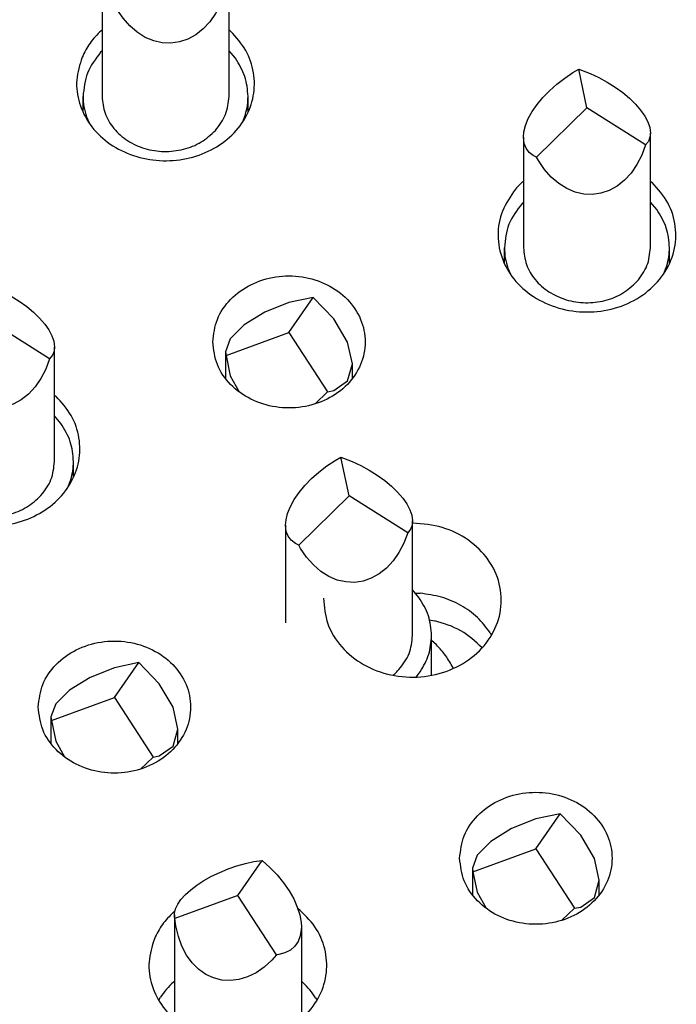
# Model space of a CAD drawing. Header units: inches. Extents: x -129 to 664, y -381 to 179.
# Tile 82 of 109: x -5.59 to -0.42, y -208.17 to -200.42. Entities that reach past the tile are written whole.
import ezdxf

# ---------------------------------------------------------------- set-up
doc = ezdxf.new("R2010")
doc.units = ezdxf.units.IN
doc.layers.add('1', color=7, linetype='Continuous')

# ---------------------------------------------------------------- blocks, each defined once
blk = doc.blocks.new('gnd_pogo_bot_1400-1715_2_31__58', base_point=(-3.9656, -203.445))
at = {"color": 7, "linetype": 'Continuous'}
for p, q in [((-3.4656, -202.6476), (-3.657, -202.7237)), ((-3.4656, -202.8822), (-3.2743, -202.6072)), ((-3.2743, -202.6072), (-3.4656, -202.6476)), ((-3.1121, -202.7744), (-3.2743, -202.6072)), ((-3.657, -202.7237), (-3.8192, -202.8239)), ((-3.0037, -202.958), (-3.1121, -202.7744)), ((-3.9614, -203.0637), (-3.4656, -202.8822)), ((-3.8192, -202.8239), (-3.9276, -202.933)), ((-3.4656, -202.8822), (-3.1613, -203.3508)), ((-3.9276, -202.933), (-3.9656, -203.0344)), ((-2.9656, -203.1301), (-3.0037, -202.958)), ((-3.9656, -203.0344), (-3.9656, -203.2437)), ((-3.9656, -203.0344), (-3.9614, -203.0637)), ((-3.9614, -203.0637), (-3.9276, -203.2247)), ((-3.0037, -203.2644), (-2.9656, -203.1301)), ((-2.9656, -203.2437), (-2.9656, -203.1301)), ((-3.9276, -203.2247), (-3.8577, -203.3503)), ((-3.1121, -203.3406), (-3.0037, -203.2644)), ((-3.2597, -203.445), (-3.1613, -203.3508)), ((-3.1613, -203.3508), (-3.1121, -203.3406))]:
    blk.add_line(p, q, dxfattribs=at)
blk = doc.blocks.new('gnd_pogo_bot_1400-1715_2_27__61', base_point=(-5.3403, -206.3191))
at = {"color": 7, "linetype": 'Continuous'}
for p, q in [((-4.8403, -205.5216), (-5.0316, -205.5977)), ((-4.8403, -205.7563), (-4.6489, -205.4812)), ((-4.6489, -205.4812), (-4.8403, -205.5216)), ((-4.4867, -205.6484), (-4.6489, -205.4812)), ((-5.0316, -205.5977), (-5.1938, -205.698)), ((-4.3783, -205.8321), (-4.4867, -205.6484)), ((-5.336, -205.9378), (-4.8403, -205.7563)), ((-5.1938, -205.698), (-5.3022, -205.8071)), ((-4.8403, -205.7563), (-4.5359, -206.2248)), ((-5.3022, -205.8071), (-5.3403, -205.9085)), ((-4.3403, -206.0041), (-4.3783, -205.8321)), ((-5.3403, -205.9085), (-5.3403, -206.1177)), ((-5.3403, -205.9085), (-5.336, -205.9378)), ((-5.336, -205.9378), (-5.3022, -206.0988)), ((-4.3783, -206.1385), (-4.3403, -206.0041)), ((-4.3403, -206.1178), (-4.3403, -206.0041)), ((-5.3022, -206.0988), (-5.2323, -206.2243)), ((-4.4867, -206.2147), (-4.3783, -206.1385)), ((-4.6343, -206.3191), (-4.5359, -206.2248)), ((-4.5359, -206.2248), (-4.4867, -206.2147))]:
    blk.add_line(p, q, dxfattribs=at)
blk = doc.blocks.new('gnd_pogo_bot_1400-1715_2_23__65', base_point=(-2.0216, -207.5096))
at = {"color": 7, "linetype": 'Continuous'}
for p, q in [((-1.5216, -206.9468), (-1.3303, -206.6717)), ((-1.3303, -206.6717), (-1.5216, -206.7121)), ((-1.1681, -206.8389), (-1.3303, -206.6717)), ((-1.5216, -206.7121), (-1.713, -206.7882)), ((-1.713, -206.7882), (-1.8752, -206.8884)), ((-1.0597, -207.0225), (-1.1681, -206.8389)), ((-1.8752, -206.8884), (-1.9836, -206.9975)), ((-1.9836, -206.9975), (-2.0216, -207.0989)), ((-2.0173, -207.1283), (-1.5216, -206.9468)), ((-1.5216, -206.9468), (-1.2172, -207.4153)), ((-1.0216, -207.1946), (-1.0597, -207.0225)), ((-2.0216, -207.0989), (-2.0216, -207.3082)), ((-2.0216, -207.0989), (-2.0173, -207.1283)), ((-2.0173, -207.1283), (-1.9836, -207.2892)), ((-1.0597, -207.329), (-1.0216, -207.1946)), ((-1.0216, -207.3083), (-1.0216, -207.1946)), ((-1.9836, -207.2892), (-1.9136, -207.4148)), ((-1.1681, -207.4051), (-1.0597, -207.329)), ((-1.3156, -207.5096), (-1.2172, -207.4153)), ((-1.2172, -207.4153), (-1.1681, -207.4051))]:
    blk.add_line(p, q, dxfattribs=at)
blk = doc.blocks.new('ground_pin_set_2__84', base_point=(-63.8566, -215.4344))
for name, p in [('gnd_pogo_bot_1400-1715_2_31__58', (-3.9656, -203.445)), ('gnd_pogo_bot_1400-1715_2_27__61', (-5.3403, -206.3191)), ('gnd_pogo_bot_1400-1715_2_23__65', (-2.0216, -207.5096))]:
    blk.add_blockref(name, p)
blk = doc.blocks.new('insulator_top2_E7018-25457__90', base_point=(-86.5092, -231.6628))
at = {"color": 7, "linetype": 'Continuous'}
for p, q in [((-4.9451, -200.5074), (-4.9377, -200.5011)), ((-3.9377, -200.5013), (-3.9253, -200.5119)), ((-1.6264, -201.6978), (-1.619, -201.6916)), ((-0.619, -201.6918), (-0.6067, -201.7023)), ((-5.3123, -203.3754), (-5.3, -203.3859)), ((-2.4925, -204.3834), (-2.4901, -204.3833)), ((-2.4715, -204.934), (-2.433, -204.9355)), ((-1.881, -205.2462), (-1.8702, -205.265)), ((-4.3757, -207.4459), (-4.3634, -207.4356)), ((-4.3757, -207.9959), (-4.3683, -207.9893)), ((-3.3683, -207.9894), (-3.3559, -208.0005)), ((-4.4917, -208.1389), (-4.4774, -208.1149)), ((-3.2556, -208.1203), (-3.2448, -208.139))]:
    blk.add_line(p, q, dxfattribs=at)
for points, knots in [([(-5.0948, -200.716), (-5.1133, -200.7752), (-5.1503, -200.8933), (-5.1244, -201.0824), (-5.0387, -201.2538), (-4.8976, -201.3942), (-4.7163, -201.4911), (-4.5107, -201.5371), (-4.2988, -201.5285), (-4.0989, -201.466), (-3.9285, -201.3545), (-3.8034, -201.203), (-3.7358, -201.0241), (-3.7346, -200.836), (-3.7966, -200.6541), (-3.8819, -200.5598), (-3.9253, -200.5119)], [0, 0, 0, 0, 0.184237, 0.367591, 0.555318, 0.750852, 0.954639, 1.16429, 1.375579, 1.583791, 1.785137, 1.978035, 2.163904, 2.346939, 2.532534, 2.724998, 2.724998, 2.724998, 2.724998]), ([(-4.9451, -200.5074), (-4.9761, -200.5386), (-5.0372, -200.6001), (-5.0758, -200.6777), (-5.0948, -200.716)], [0, 0, 0, 0, 0.1309207, 0.2582689, 0.2582689, 0.2582689, 0.2582689]), ([(-1.698, -201.7748), (-1.7342, -201.8313), (-1.8057, -201.9428), (-1.83, -202.1438), (-1.7831, -202.3387), (-1.6668, -202.5095), (-1.4962, -202.6384), (-1.2889, -202.7141), (-1.0653, -202.7302), (-0.8468, -202.6851), (-0.6546, -202.5829), (-0.508, -202.4324), (-0.423, -202.2472), (-0.4114, -202.048), (-0.4713, -201.8533), (-0.561, -201.7533), (-0.6067, -201.7023)], [0, 0, 0, 0, 0.199183, 0.393118, 0.587951, 0.789402, 1.000204, 1.219278, 1.442522, 1.664419, 1.879903, 2.086146, 2.283872, 2.477463, 2.673229, 2.876454, 2.876454, 2.876454, 2.876454]), ([(-1.6264, -201.6978), (-1.6392, -201.71), (-1.6647, -201.7342), (-1.687, -201.7613), (-1.698, -201.7748)], [0, 0, 0, 0, 0.0529096, 0.105202, 0.105202, 0.105202, 0.105202]), ([(-4.0656, -202.9572), (-4.0583, -203.018), (-4.0434, -203.1419), (-3.9302, -203.3017), (-3.7683, -203.4182), (-3.5703, -203.4795), (-3.361, -203.4795), (-3.1633, -203.4182), (-3.0001, -203.3017), (-2.8914, -203.1419), (-2.853, -202.9572), (-2.8914, -202.7726), (-3.0001, -202.6128), (-3.1633, -202.4963), (-3.361, -202.435), (-3.5703, -202.435), (-3.7683, -202.4963), (-3.9302, -202.6128), (-4.0434, -202.7726), (-4.0583, -202.8964), (-4.0656, -202.9572)], [0, 0, 0, 0, 0.181365, 0.369194, 0.566516, 0.771824, 0.980202, 1.18551, 1.382833, 1.570662, 1.752027, 1.933392, 2.121221, 2.318543, 2.523851, 2.732229, 2.937537, 3.134859, 3.322688, 3.504053, 3.504053, 3.504053, 3.504053]), ([(-6.4694, -203.5901), (-6.488, -203.6493), (-6.525, -203.7674), (-6.4991, -203.9564), (-6.4134, -204.1279), (-6.2723, -204.2682), (-6.091, -204.3652), (-5.8854, -204.4112), (-5.6734, -204.4026), (-5.4735, -204.3401), (-5.3032, -204.2285), (-5.178, -204.077), (-5.1105, -203.8982), (-5.1093, -203.7101), (-5.1712, -203.5281), (-5.2565, -203.4339), (-5.3, -203.3859)], [0, 0, 0, 0, 0.184237, 0.367591, 0.555318, 0.750852, 0.95464, 1.164291, 1.37558, 1.583792, 1.785138, 1.978036, 2.163906, 2.346941, 2.532536, 2.724999, 2.724999, 2.724999, 2.724999]), ([(-3.1934, -204.974), (-3.1874, -205.0429), (-3.1754, -205.1827), (-3.0567, -205.3678), (-2.8819, -205.5079), (-2.6636, -205.5894), (-2.4277, -205.6045), (-2.1986, -205.5519), (-2.0012, -205.4365), (-1.8573, -205.2693), (-1.7856, -205.0678), (-1.7967, -204.8562), (-1.8888, -204.6613), (-2.0487, -204.5073), (-2.2568, -204.4039), (-2.4116, -204.3902), (-2.4901, -204.3833)], [0, 0, 0, 0, 0.204656, 0.415784, 0.637161, 0.867882, 1.103231, 1.336747, 1.562649, 1.778138, 1.984927, 2.188955, 2.397598, 2.615857, 2.844191, 3.07882, 3.07882, 3.07882, 3.07882]), ([(-1.881, -205.2462), (-1.9125, -205.2044), (-1.9766, -205.1192), (-2.1111, -205.0256), (-2.2649, -204.9585), (-2.3766, -204.9432), (-2.433, -204.9355)], [0, 0, 0, 0, 0.1562997, 0.3181495, 0.484922, 0.6549299, 0.6549299, 0.6549299, 0.6549299]), ([(-5.4403, -205.8313), (-5.433, -205.8921), (-5.418, -206.0159), (-5.3048, -206.1757), (-5.1429, -206.2922), (-4.9449, -206.3535), (-4.7356, -206.3535), (-4.5379, -206.2922), (-4.3747, -206.1757), (-4.266, -206.0159), (-4.2276, -205.8313), (-4.266, -205.6466), (-4.3747, -205.4868), (-4.5379, -205.3703), (-4.7356, -205.309), (-4.9449, -205.309), (-5.1429, -205.3703), (-5.3048, -205.4868), (-5.418, -205.6466), (-5.433, -205.7705), (-5.4403, -205.8313)], [0, 0, 0, 0, 0.181365, 0.369194, 0.566516, 0.771824, 0.980202, 1.18551, 1.382833, 1.570662, 1.752027, 1.933392, 2.121221, 2.318543, 2.523851, 2.732229, 2.937537, 3.134859, 3.322688, 3.504053, 3.504053, 3.504053, 3.504053]), ([(-2.1216, -207.0217), (-2.1143, -207.0826), (-2.0994, -207.2064), (-1.9862, -207.3662), (-1.8242, -207.4827), (-1.6262, -207.544), (-1.4169, -207.544), (-1.2193, -207.4827), (-1.0561, -207.3662), (-0.9474, -207.2064), (-0.909, -207.0217), (-0.9474, -206.8371), (-1.0561, -206.6773), (-1.2193, -206.5608), (-1.4169, -206.4995), (-1.6262, -206.4995), (-1.8242, -206.5608), (-1.9862, -206.6773), (-2.0994, -206.8371), (-2.1143, -206.9609), (-2.1216, -207.0217)], [0, 0, 0, 0, 0.181365, 0.369194, 0.566516, 0.771824, 0.980202, 1.18551, 1.382833, 1.570662, 1.752027, 1.933392, 2.121221, 2.318543, 2.523851, 2.732229, 2.937537, 3.134859, 3.322688, 3.504053, 3.504053, 3.504053, 3.504053]), ([(-4.5254, -207.6546), (-4.5442, -207.715), (-4.5817, -207.8355), (-4.5532, -208.0282), (-4.4628, -208.2018), (-4.3157, -208.3423), (-4.128, -208.4368), (-3.9169, -208.4779), (-3.7014, -208.4621), (-3.5009, -208.3908), (-3.3337, -208.2698), (-3.2159, -208.1091), (-3.16, -207.9231), (-3.1739, -207.7315), (-3.2526, -207.5508), (-3.3479, -207.4613), (-3.3965, -207.4157)], [0, 0, 0, 0, 0.187718, 0.374627, 0.56626, 0.766113, 0.974437, 1.188489, 1.403674, 1.615047, 1.818863, 2.013931, 2.202348, 2.388981, 2.579486, 2.777832, 2.777832, 2.777832, 2.777832]), ([(-4.3757, -207.4459), (-4.4067, -207.4771), (-4.4678, -207.5386), (-4.5064, -207.6163), (-4.5254, -207.6546)], [0, 0, 0, 0, 0.1309214, 0.2582702, 0.2582702, 0.2582702, 0.2582702]), ([(-4.3757, -207.9959), (-4.3947, -208.0143), (-4.4324, -208.0508), (-4.4625, -208.0937), (-4.4774, -208.1149)], [0, 0, 0, 0, 0.0791035, 0.1568421, 0.1568421, 0.1568421, 0.1568421]), ([(-3.2556, -208.1203), (-3.2703, -208.0989), (-3.2999, -208.0558), (-3.3372, -208.019), (-3.3559, -208.0005)], [0, 0, 0, 0, 0.077627, 0.1566121, 0.1566121, 0.1566121, 0.1566121])]:
    blk.add_open_spline(points, degree=3, knots=knots, dxfattribs=at)
blk = doc.blocks.new('sig_pogo_1400-2142_13_16__113', base_point=(-5.0877, -201.4658))
at = {"color": 7, "linetype": 'Continuous'}
for p, q in [((-4.5477, -199.6467), (-4.5029, -199.6207)), ((-4.4377, -199.925), (-4.5029, -199.6207)), ((-4.5029, -199.6207), (-4.4803, -199.6283)), ((-4.4803, -199.6283), (-4.4121, -199.6547)), ((-4.6752, -199.7379), (-4.6131, -199.6901)), ((-4.6131, -199.6901), (-4.5477, -199.6467)), ((-4.4121, -199.6547), (-4.3443, -199.6861)), ((-4.3443, -199.6861), (-4.2783, -199.722)), ((-4.7851, -199.8429), (-4.7329, -199.7891)), ((-4.7329, -199.7891), (-4.6752, -199.7379)), ((-4.2783, -199.722), (-4.2152, -199.7617)), ((-4.2152, -199.7617), (-4.1563, -199.8044)), ((-4.8308, -199.8982), (-4.7851, -199.8429)), ((-4.1563, -199.8044), (-4.1027, -199.8494)), ((-4.1027, -199.8494), (-4.0552, -199.8957)), ((-4.8692, -199.954), (-4.8308, -199.8982)), ((-4.8343, -200.3136), (-4.4377, -199.925)), ((-3.9757, -200.2157), (-4.4377, -199.925)), ((-4.0552, -199.8957), (-4.0149, -199.9427)), ((-4.0149, -199.9427), (-3.9825, -199.9892)), ((-4.9214, -200.0629), (-4.8996, -200.0093)), ((-4.8996, -200.0093), (-4.8692, -199.954)), ((-3.9825, -199.9892), (-3.9586, -200.0346)), ((-4.9341, -200.1141), (-4.9214, -200.0629)), ((-3.9586, -200.0346), (-3.9436, -200.078)), ((-3.9436, -200.078), (-3.9377, -200.1231)), ((-4.9377, -200.1557), (-4.9341, -200.1141)), ((-4.9377, -200.1557), (-4.9377, -201.025)), ((-4.9318, -200.2048), (-4.9377, -200.1557)), ((-3.9412, -200.1554), (-3.954, -200.188)), ((-3.9377, -200.1231), (-3.9412, -200.1554)), ((-3.9377, -201.025), (-3.9377, -200.1231)), ((-4.9167, -200.2428), (-4.9318, -200.2048)), ((-4.8928, -200.2749), (-4.9167, -200.2428)), ((-3.9757, -200.2157), (-4.0061, -200.2969)), ((-3.954, -200.188), (-3.9757, -200.2157)), ((-4.8604, -200.3004), (-4.8928, -200.2749)), ((-4.8343, -200.3136), (-4.8604, -200.3004)), ((-4.8201, -200.3387), (-4.8343, -200.3136)), ((-4.0061, -200.2969), (-4.0445, -200.3712)), ((-4.7726, -200.4086), (-4.8201, -200.3387)), ((-4.719, -200.4695), (-4.7726, -200.4086)), ((-4.0445, -200.3712), (-4.0902, -200.4372)), ((-4.6601, -200.5202), (-4.719, -200.4695)), ((-4.0902, -200.4372), (-4.1424, -200.4937)), ((-4.597, -200.5599), (-4.6601, -200.5202)), ((-4.531, -200.5878), (-4.597, -200.5599)), ((-4.2001, -200.5396), (-4.2622, -200.574)), ((-4.1424, -200.4937), (-4.2001, -200.5396)), ((-4.4633, -200.6033), (-4.531, -200.5878)), ((-4.395, -200.6061), (-4.4633, -200.6033)), ((-4.3276, -200.5963), (-4.395, -200.6061)), ((-4.2622, -200.574), (-4.3276, -200.5963)), ((-4.9377, -200.6665), (-4.9488, -200.6772)), ((-3.8881, -200.7243), (-3.9377, -200.6657)), ((-5.0877, -201.1498), (-5.0877, -201.025)), ((-3.7877, -201.1492), (-3.7877, -201.025)), ((-5.0605, -201.1861), (-5.0401, -201.2332)), ((-3.8328, -201.2291), (-3.8089, -201.1676))]:
    blk.add_line(p, q, dxfattribs=at)
for points, knots in [([(-4.9488, -200.6772), (-4.9888, -200.7296), (-5.0675, -200.8327), (-5.081, -200.9616), (-5.0877, -201.025)], [0, 0, 0, 0, 0.1935533, 0.3809586, 0.3809586, 0.3809586, 0.3809586]), ([(-3.7877, -201.025), (-3.7923, -200.9715), (-3.8017, -200.8633), (-3.8591, -200.771), (-3.8881, -200.7243)], [0, 0, 0, 0, 0.1585787, 0.3210092, 0.3210092, 0.3210092, 0.3210092]), ([(-5.0877, -201.025), (-5.0865, -201.0523), (-5.0842, -201.1071), (-5.0684, -201.1597), (-5.0605, -201.1861)], [0, 0, 0, 0, 0.0816948, 0.1639503, 0.1639503, 0.1639503, 0.1639503]), ([(-4.9377, -201.025), (-4.9329, -201.0698), (-4.9232, -201.1609), (-4.8488, -201.2827), (-4.7396, -201.3789), (-4.6018, -201.4412), (-4.4493, -201.4648), (-4.2964, -201.447), (-4.1537, -201.3922), (-4.0804, -201.3253), (-4.0445, -201.2925)], [0, 0, 0, 0, 0.133995, 0.271849, 0.415769, 0.565594, 0.719103, 0.872888, 1.023456, 1.168341, 1.168341, 1.168341, 1.168341]), ([(-4.0445, -201.2925), (-4.0137, -201.2522), (-3.9531, -201.1729), (-3.9428, -201.0737), (-3.9377, -201.025)], [0, 0, 0, 0, 0.1488872, 0.2930452, 0.2930452, 0.2930452, 0.2930452]), ([(-3.8089, -201.1676), (-3.8027, -201.1441), (-3.7904, -201.0974), (-3.7886, -201.0491), (-3.7877, -201.025)], [0, 0, 0, 0, 0.0724706, 0.1445541, 0.1445541, 0.1445541, 0.1445541])]:
    blk.add_open_spline(points, degree=3, knots=knots, dxfattribs=at)
blk = doc.blocks.new('sig_pogo_1400-2142_13_12__116', base_point=(-6.4623, -204.3398))
at = {"color": 7, "linetype": 'Continuous'}
for p, q in [((-5.9224, -202.5208), (-5.8776, -202.4947)), ((-5.8123, -202.799), (-5.8776, -202.4947)), ((-5.8776, -202.4947), (-5.8549, -202.5023)), ((-5.8549, -202.5023), (-5.7867, -202.5287)), ((-6.0499, -202.6119), (-5.9878, -202.5642)), ((-5.9878, -202.5642), (-5.9224, -202.5208)), ((-5.7867, -202.5287), (-5.7189, -202.5602)), ((-5.7189, -202.5602), (-5.6529, -202.5961)), ((-6.1076, -202.6632), (-6.0499, -202.6119)), ((-5.6529, -202.5961), (-5.5899, -202.6357)), ((-5.5899, -202.6357), (-5.531, -202.6785)), ((-6.2055, -202.7722), (-6.1598, -202.717)), ((-6.1598, -202.717), (-6.1076, -202.6632)), ((-5.531, -202.6785), (-5.4773, -202.7234)), ((-5.4773, -202.7234), (-5.4299, -202.7698)), ((-6.2439, -202.8281), (-6.2055, -202.7722)), ((-6.209, -203.1876), (-5.8123, -202.799)), ((-5.3504, -203.0897), (-5.8123, -202.799)), ((-5.4299, -202.7698), (-5.3896, -202.8167)), ((-5.3896, -202.8167), (-5.3572, -202.8633)), ((-6.296, -202.937), (-6.2742, -202.8833)), ((-6.2742, -202.8833), (-6.2439, -202.8281)), ((-5.3572, -202.8633), (-5.3332, -202.9087)), ((-6.3087, -202.9881), (-6.296, -202.937)), ((-5.3332, -202.9087), (-5.3182, -202.952)), ((-5.3182, -202.952), (-5.3123, -202.9972)), ((-6.3123, -203.0297), (-6.3087, -202.9881)), ((-6.3123, -203.0297), (-6.3123, -203.899)), ((-6.3064, -203.0789), (-6.3123, -203.0297)), ((-5.3159, -203.0294), (-5.3286, -203.062)), ((-5.3123, -202.9972), (-5.3159, -203.0294)), ((-5.3123, -203.899), (-5.3123, -202.9972)), ((-6.2914, -203.1169), (-6.3064, -203.0789)), ((-6.2674, -203.1489), (-6.2914, -203.1169)), ((-5.3504, -203.0897), (-5.3807, -203.171)), ((-5.3286, -203.062), (-5.3504, -203.0897)), ((-6.235, -203.1745), (-6.2674, -203.1489)), ((-6.209, -203.1876), (-6.235, -203.1745)), ((-6.1947, -203.2127), (-6.209, -203.1876)), ((-5.3807, -203.171), (-5.4191, -203.2453)), ((-6.1473, -203.2826), (-6.1947, -203.2127)), ((-5.4191, -203.2453), (-5.4648, -203.3113)), ((-6.0936, -203.3435), (-6.1473, -203.2826)), ((-6.0347, -203.3943), (-6.0936, -203.3435)), ((-5.4648, -203.3113), (-5.517, -203.3678)), ((-5.9717, -203.434), (-6.0347, -203.3943)), ((-5.9057, -203.4618), (-5.9717, -203.434)), ((-5.5747, -203.4136), (-5.6368, -203.448)), ((-5.517, -203.3678), (-5.5747, -203.4136)), ((-5.8379, -203.4773), (-5.9057, -203.4618)), ((-5.7697, -203.4802), (-5.8379, -203.4773)), ((-5.7022, -203.4704), (-5.7697, -203.4802)), ((-5.6368, -203.448), (-5.7022, -203.4704)), ((-6.3123, -203.5406), (-6.3234, -203.5513)), ((-5.2628, -203.5984), (-5.3123, -203.5397)), ((-6.4623, -204.0239), (-6.4623, -203.899)), ((-5.1623, -204.0233), (-5.1623, -203.899)), ((-5.2074, -204.1032), (-5.1835, -204.0416)), ((-6.4351, -204.0601), (-6.4147, -204.1073))]:
    blk.add_line(p, q, dxfattribs=at)
for points, knots in [([(-6.3234, -203.5513), (-6.3634, -203.6036), (-6.4422, -203.7067), (-6.4557, -203.8356), (-6.4623, -203.899)], [0, 0, 0, 0, 0.1935532, 0.3809585, 0.3809585, 0.3809585, 0.3809585]), ([(-5.1623, -203.899), (-5.1669, -203.8456), (-5.1763, -203.7373), (-5.2337, -203.6451), (-5.2628, -203.5984)], [0, 0, 0, 0, 0.1585779, 0.3210077, 0.3210077, 0.3210077, 0.3210077]), ([(-6.4623, -203.899), (-6.4611, -203.9263), (-6.4588, -203.9812), (-6.443, -204.0337), (-6.4351, -204.0601)], [0, 0, 0, 0, 0.081694, 0.1639486, 0.1639486, 0.1639486, 0.1639486]), ([(-6.3123, -203.899), (-6.3075, -203.9439), (-6.2979, -204.035), (-6.2235, -204.1567), (-6.1142, -204.2529), (-5.9765, -204.3153), (-5.824, -204.3389), (-5.6711, -204.321), (-5.5283, -204.2662), (-5.455, -204.1993), (-5.4191, -204.1665)], [0, 0, 0, 0, 0.133995, 0.271849, 0.415769, 0.565595, 0.719103, 0.872888, 1.023457, 1.168341, 1.168341, 1.168341, 1.168341]), ([(-5.4191, -204.1665), (-5.3883, -204.1262), (-5.3278, -204.0469), (-5.3174, -203.9478), (-5.3123, -203.899)], [0, 0, 0, 0, 0.1488863, 0.2930434, 0.2930434, 0.2930434, 0.2930434]), ([(-5.1835, -204.0416), (-5.1773, -204.0182), (-5.165, -203.9714), (-5.1632, -203.9231), (-5.1623, -203.899)], [0, 0, 0, 0, 0.0724715, 0.144556, 0.144556, 0.144556, 0.144556])]:
    blk.add_open_spline(points, degree=3, knots=knots, dxfattribs=at)
blk = doc.blocks.new('sig_pogo_1400-2142_13_11__117', base_point=(-1.769, -202.6563))
at = {"color": 7, "linetype": 'Continuous'}
for p, q in [((-1.2944, -200.8806), (-1.2291, -200.8372)), ((-1.2291, -200.8372), (-1.1843, -200.8111)), ((-1.119, -201.1154), (-1.1843, -200.8111)), ((-1.1843, -200.8111), (-1.1616, -200.8187)), ((-1.1616, -200.8187), (-1.0934, -200.8451)), ((-1.0934, -200.8451), (-1.0256, -200.8766)), ((-1.0256, -200.8766), (-0.9596, -200.9125)), ((-1.4143, -200.9796), (-1.3566, -200.9284)), ((-1.3566, -200.9284), (-1.2944, -200.8806)), ((-0.9596, -200.9125), (-0.8966, -200.9522)), ((-0.8966, -200.9522), (-0.8377, -200.9949)), ((-1.5122, -201.0887), (-1.4665, -201.0334)), ((-1.4665, -201.0334), (-1.4143, -200.9796)), ((-0.8377, -200.9949), (-0.784, -201.0398)), ((-1.5506, -201.1445), (-1.5122, -201.0887)), ((-0.784, -201.0398), (-0.7366, -201.0862)), ((-0.7366, -201.0862), (-0.6963, -201.1331)), ((-1.5809, -201.1997), (-1.5506, -201.1445)), ((-1.5157, -201.504), (-1.119, -201.1154)), ((-0.657, -201.4061), (-1.119, -201.1154)), ((-0.6963, -201.1331), (-0.6639, -201.1797)), ((-0.6639, -201.1797), (-0.6399, -201.2251)), ((-1.6154, -201.3045), (-1.6027, -201.2534)), ((-1.6027, -201.2534), (-1.5809, -201.1997)), ((-0.6399, -201.2251), (-0.6249, -201.2685)), ((-1.619, -201.3462), (-1.6154, -201.3045)), ((-0.6249, -201.2685), (-0.619, -201.3136)), ((-0.619, -201.3136), (-0.6226, -201.3458)), ((-0.619, -202.2154), (-0.619, -201.3136)), ((-1.619, -201.3462), (-1.619, -202.2154)), ((-1.6131, -201.3953), (-1.619, -201.3462)), ((-1.5981, -201.4333), (-1.6131, -201.3953)), ((-0.657, -201.4061), (-0.6874, -201.4874)), ((-0.6353, -201.3784), (-0.657, -201.4061)), ((-0.6226, -201.3458), (-0.6353, -201.3784)), ((-1.5741, -201.4653), (-1.5981, -201.4333)), ((-1.5417, -201.4909), (-1.5741, -201.4653)), ((-1.5157, -201.504), (-1.5417, -201.4909)), ((-0.6874, -201.4874), (-0.7258, -201.5617)), ((-1.5014, -201.5291), (-1.5157, -201.504)), ((-1.454, -201.599), (-1.5014, -201.5291)), ((-0.7258, -201.5617), (-0.7715, -201.6277)), ((-1.4003, -201.66), (-1.454, -201.599)), ((-0.7715, -201.6277), (-0.8237, -201.6842)), ((-1.3414, -201.7107), (-1.4003, -201.66)), ((-1.2784, -201.7504), (-1.3414, -201.7107)), ((-0.8814, -201.73), (-0.9435, -201.7645)), ((-0.8237, -201.6842), (-0.8814, -201.73)), ((-1.2123, -201.7782), (-1.2784, -201.7504)), ((-1.1446, -201.7937), (-1.2123, -201.7782)), ((-1.0764, -201.7966), (-1.1446, -201.7937)), ((-1.0089, -201.7868), (-1.0764, -201.7966)), ((-0.9435, -201.7645), (-1.0089, -201.7868)), ((-1.619, -201.857), (-1.6301, -201.8677)), ((-0.5695, -201.9148), (-0.619, -201.8562)), ((-1.769, -202.3403), (-1.769, -202.2154)), ((-0.469, -202.3397), (-0.469, -202.2154)), ((-1.7418, -202.3765), (-1.7214, -202.4237)), ((-0.5141, -202.4196), (-0.4902, -202.358))]:
    blk.add_line(p, q, dxfattribs=at)
for points, knots in [([(-1.6301, -201.8677), (-1.6701, -201.9201), (-1.7489, -202.0231), (-1.7624, -202.152), (-1.769, -202.2154)], [0, 0, 0, 0, 0.1935533, 0.3809587, 0.3809587, 0.3809587, 0.3809587]), ([(-0.469, -202.2154), (-0.4736, -202.162), (-0.483, -202.0537), (-0.5404, -201.9615), (-0.5695, -201.9148)], [0, 0, 0, 0, 0.1585786, 0.3210092, 0.3210092, 0.3210092, 0.3210092]), ([(-1.769, -202.2154), (-1.7678, -202.2428), (-1.7655, -202.2976), (-1.7497, -202.3502), (-1.7418, -202.3765)], [0, 0, 0, 0, 0.0816951, 0.1639508, 0.1639508, 0.1639508, 0.1639508]), ([(-1.619, -202.2154), (-1.6142, -202.2603), (-1.6046, -202.3514), (-1.5301, -202.4732), (-1.4209, -202.5693), (-1.2832, -202.6317), (-1.1307, -202.6553), (-0.9778, -202.6374), (-0.835, -202.5826), (-0.7617, -202.5157), (-0.7258, -202.4829)], [0, 0, 0, 0, 0.133995, 0.271849, 0.415769, 0.565595, 0.719103, 0.872888, 1.023457, 1.168341, 1.168341, 1.168341, 1.168341]), ([(-0.7258, -202.4829), (-0.695, -202.4426), (-0.6345, -202.3634), (-0.6241, -202.2642), (-0.619, -202.2154)], [0, 0, 0, 0, 0.1488873, 0.2930454, 0.2930454, 0.2930454, 0.2930454]), ([(-0.4902, -202.358), (-0.484, -202.3346), (-0.4717, -202.2878), (-0.4699, -202.2395), (-0.469, -202.2154)], [0, 0, 0, 0, 0.0724706, 0.1445541, 0.1445541, 0.1445541, 0.1445541])]:
    blk.add_open_spline(points, degree=3, knots=knots, dxfattribs=at)
blk = doc.blocks.new('sig_pogo_1400-2142_13_7__121', base_point=(-4.377, -208.2874))
at = {"color": 7, "linetype": 'Continuous'}
for p, q in [((-3.8768, -207.0815), (-3.8086, -207.0624)), ((-3.8683, -207.3135), (-3.6769, -207.0385)), ((-3.8086, -207.0624), (-3.7416, -207.048)), ((-3.7416, -207.048), (-3.6769, -207.0385)), ((-3.6769, -207.0385), (-3.6158, -207.0931)), ((-4.0753, -207.1629), (-4.0114, -207.1322)), ((-4.0114, -207.1322), (-3.9448, -207.1049)), ((-3.9448, -207.1049), (-3.8768, -207.0815)), ((-3.6158, -207.0931), (-3.5594, -207.1518)), ((-3.5594, -207.1518), (-3.5087, -207.2135)), ((-4.2395, -207.2693), (-4.1904, -207.2321)), ((-4.1904, -207.2321), (-4.1353, -207.1964)), ((-4.1353, -207.1964), (-4.0753, -207.1629)), ((-3.5087, -207.2135), (-3.4648, -207.2771)), ((-4.3161, -207.3455), (-4.2816, -207.3073)), ((-4.2816, -207.3073), (-4.2395, -207.2693)), ((-3.4648, -207.2771), (-3.4283, -207.3414)), ((-3.8683, -207.3135), (-4.364, -207.4951)), ((-4.3595, -207.4192), (-4.3422, -207.383)), ((-4.3422, -207.383), (-4.3161, -207.3455)), ((-3.5639, -207.7821), (-3.8683, -207.3135)), ((-3.4283, -207.3414), (-3.4001, -207.4051)), ((-4.3683, -207.4654), (-4.3676, -207.4535)), ((-4.3683, -207.4654), (-4.3683, -208.2874)), ((-4.3664, -207.4852), (-4.3683, -207.4654)), ((-4.3676, -207.4535), (-4.3595, -207.4192)), ((-3.4001, -207.4051), (-3.3805, -207.4672)), ((-4.364, -207.4951), (-4.3664, -207.4852)), ((-4.356, -207.553), (-4.364, -207.4951)), ((-3.3805, -207.4672), (-3.3701, -207.5264)), ((-3.3701, -207.5264), (-3.3683, -207.5609)), ((-4.3365, -207.6361), (-4.356, -207.553)), ((-3.3689, -207.5816), (-3.3771, -207.6318)), ((-3.3683, -207.5609), (-3.3689, -207.5816)), ((-3.3683, -207.5609), (-3.3683, -208.2872)), ((-4.3082, -207.7132), (-4.3365, -207.6361)), ((-3.3943, -207.6761), (-3.4205, -207.7136)), ((-3.3771, -207.6318), (-3.3943, -207.6761)), ((-4.2718, -207.7829), (-4.3082, -207.7132)), ((-3.4971, -207.7658), (-3.5461, -207.7794)), ((-3.4549, -207.7437), (-3.4971, -207.7658)), ((-3.4205, -207.7136), (-3.4549, -207.7437)), ((-4.2278, -207.8438), (-4.2718, -207.7829)), ((-4.1771, -207.8948), (-4.2278, -207.8438)), ((-3.6012, -207.8238), (-3.6613, -207.8783)), ((-3.5639, -207.7821), (-3.6012, -207.8238)), ((-3.5461, -207.7794), (-3.5639, -207.7821)), ((-4.1207, -207.935), (-4.1771, -207.8948)), ((-3.7252, -207.9224), (-3.7917, -207.9551)), ((-3.6613, -207.8783), (-3.7252, -207.9224)), ((-4.0596, -207.9636), (-4.1207, -207.935)), ((-3.9949, -207.9801), (-4.0596, -207.9636)), ((-3.9279, -207.9842), (-3.9949, -207.9801)), ((-3.8597, -207.9758), (-3.9279, -207.9842)), ((-3.7917, -207.9551), (-3.8597, -207.9758)), ((-4.377, -208.2792), (-4.3683, -208.2678)), ((-3.3683, -208.2678), (-3.3595, -208.2792))]:
    blk.add_line(p, q, dxfattribs=at)
blk = doc.blocks.new('sig_pogo_1400-2142_13_2__125', base_point=(-3.4925, -205.5951))
at = {"color": 7, "linetype": 'Continuous'}
for p, q in [((-3.168, -203.9336), (-3.1026, -203.8902)), ((-3.1026, -203.8902), (-3.0578, -203.8641)), ((-2.9925, -204.1685), (-3.0578, -203.8641)), ((-3.0578, -203.8641), (-3.0352, -203.8717)), ((-3.0352, -203.8717), (-2.9669, -203.8982)), ((-2.9669, -203.8982), (-2.8992, -203.9296)), ((-3.2301, -203.9814), (-3.168, -203.9336)), ((-2.8992, -203.9296), (-2.8332, -203.9655)), ((-2.8332, -203.9655), (-2.7701, -204.0052)), ((-3.34, -204.0864), (-3.2878, -204.0326)), ((-3.2878, -204.0326), (-3.2301, -203.9814)), ((-2.7701, -204.0052), (-2.7112, -204.0479)), ((-2.7112, -204.0479), (-2.6575, -204.0929)), ((-3.3857, -204.1417), (-3.34, -204.0864)), ((-2.6575, -204.0929), (-2.6101, -204.1392)), ((-3.4545, -204.2527), (-3.4241, -204.1975)), ((-3.4241, -204.1975), (-3.3857, -204.1417)), ((-3.3892, -204.5571), (-2.9925, -204.1685)), ((-2.5306, -204.4592), (-2.9925, -204.1685)), ((-2.6101, -204.1392), (-2.5698, -204.1861)), ((-2.5698, -204.1861), (-2.5374, -204.2327)), ((-3.4762, -204.3064), (-3.4545, -204.2527)), ((-2.5374, -204.2327), (-2.5134, -204.2781)), ((-2.5134, -204.2781), (-2.4984, -204.3215)), ((-3.4925, -204.3992), (-3.489, -204.3575)), ((-3.489, -204.3575), (-3.4762, -204.3064)), ((-2.4984, -204.3215), (-2.4925, -204.3666)), ((-2.4925, -204.3666), (-2.4961, -204.3989)), ((-2.4925, -205.2685), (-2.4925, -204.3666)), ((-3.4925, -204.3992), (-3.4925, -205.1685)), ((-3.4866, -204.4483), (-3.4925, -204.3992)), ((-2.5088, -204.4315), (-2.5306, -204.4592)), ((-2.4961, -204.3989), (-2.5088, -204.4315)), ((-3.4716, -204.4863), (-3.4866, -204.4483)), ((-3.4477, -204.5184), (-3.4716, -204.4863)), ((-3.4152, -204.5439), (-3.4477, -204.5184)), ((-2.5306, -204.4592), (-2.5609, -204.5404)), ((-3.3892, -204.5571), (-3.4152, -204.5439)), ((-3.3749, -204.5821), (-3.3892, -204.5571)), ((-3.3275, -204.6521), (-3.3749, -204.5821)), ((-2.5609, -204.5404), (-2.5993, -204.6147)), ((-3.2738, -204.713), (-3.3275, -204.6521)), ((-2.5993, -204.6147), (-2.6451, -204.6807)), ((-3.2149, -204.7637), (-3.2738, -204.713)), ((-2.6972, -204.7372), (-2.7549, -204.7831)), ((-2.6451, -204.6807), (-2.6972, -204.7372)), ((-3.1519, -204.8034), (-3.2149, -204.7637)), ((-3.0859, -204.8313), (-3.1519, -204.8034)), ((-3.0181, -204.8468), (-3.0859, -204.8313)), ((-2.8171, -204.8175), (-2.8825, -204.8398)), ((-2.7549, -204.7831), (-2.8171, -204.8175)), ((-2.9499, -204.8496), (-3.0181, -204.8468)), ((-2.8825, -204.8398), (-2.9499, -204.8496)), ((-2.443, -204.9678), (-2.4925, -204.9092)), ((-2.3425, -205.581), (-2.3425, -205.2685)), ((-2.3042, -205.3413), (-2.3425, -205.3062)), ((-2.1705, -205.5267), (-2.1733, -205.5208)), ((-2.6465, -205.5808), (-2.6451, -205.5798)), ((-2.4648, -205.5951), (-2.4315, -205.5527))]:
    blk.add_line(p, q, dxfattribs=at)
for points, knots in [([(-2.3425, -205.2685), (-2.3472, -205.215), (-2.3565, -205.1068), (-2.4139, -205.0145), (-2.443, -204.9678)], [0, 0, 0, 0, 0.1585786, 0.3210092, 0.3210092, 0.3210092, 0.3210092]), ([(-2.5993, -205.5359), (-2.5686, -205.4957), (-2.508, -205.4164), (-2.4976, -205.3172), (-2.4925, -205.2685)], [0, 0, 0, 0, 0.1488871, 0.293045, 0.293045, 0.293045, 0.293045]), ([(-2.4315, -205.5527), (-2.4057, -205.5081), (-2.3548, -205.42), (-2.3466, -205.3186), (-2.3425, -205.2685)], [0, 0, 0, 0, 0.1521943, 0.3011633, 0.3011633, 0.3011633, 0.3011633]), ([(-2.1733, -205.5208), (-2.1917, -205.4888), (-2.2288, -205.4242), (-2.2789, -205.3691), (-2.3042, -205.3413)], [0, 0, 0, 0, 0.1103096, 0.222702, 0.222702, 0.222702, 0.222702]), ([(-2.6451, -205.5798), (-2.637, -205.5729), (-2.621, -205.559), (-2.6065, -205.5436), (-2.5993, -205.5359)], [0, 0, 0, 0, 0.03185829, 0.06340459, 0.06340459, 0.06340459, 0.06340459])]:
    blk.add_open_spline(points, degree=3, knots=knots, dxfattribs=at)
blk = doc.blocks.new('signal_pin_set__142', base_point=(-77.6324, -244.8046))
for name, p in [('sig_pogo_1400-2142_13_16__113', (-5.0877, -201.4658)), ('sig_pogo_1400-2142_13_11__117', (-1.769, -202.6563)), ('sig_pogo_1400-2142_13_12__116', (-6.4623, -204.3398)), ('sig_pogo_1400-2142_13_2__125', (-3.4925, -205.5951)), ('sig_pogo_1400-2142_13_7__121', (-4.377, -208.2874))]:
    blk.add_blockref(name, p)
blk = doc.blocks.new('insulator_top1_E7018-25456__154', base_point=(-86.5092, -232.0628))
at = {"color": 7, "linetype": 'Continuous'}
blk.add_line((-2.3599, -205.1449), (-2.3205, -205.1521), dxfattribs=at)
blk.add_open_spline([(-1.9441, -205.3639), (-1.9975, -205.3151), (-2.1065, -205.2153), (-2.2482, -205.1734), (-2.3205, -205.1521)], degree=3, knots=[0, 0, 0, 0, 0.2141639, 0.4370005, 0.4370005, 0.4370005, 0.4370005], dxfattribs=at)
blk = doc.blocks.new('segment_160pin_assy_E7018-62555_1__158', base_point=(-86.5092, -248.0475))
for name, p in [('insulator_top2_E7018-25457__90', (-86.5092, -231.6628)), ('insulator_top1_E7018-25456__154', (-86.5092, -232.0628)), ('signal_pin_set__142', (-77.6324, -244.8046)), ('ground_pin_set_2__84', (-63.8566, -215.4344))]:
    blk.add_blockref(name, p)
blk = doc.blocks.new('hcdps_segment__159', base_point=(-86.5092, -281.0062))
blk.add_blockref('segment_160pin_assy_E7018-62555_1__158', (-86.5092, -248.0475))
blk = doc.blocks.new('gen2', base_point=(-26.0506, -218.3405))
blk.add_blockref('hcdps_segment__159', (-86.5092, -281.0062))
blk = doc.blocks.new('1__302', base_point=(-265.0506, -517.3405))
blk.add_blockref('gen2', (-26.0506, -218.3405))
blk = doc.blocks.new('hcdps_segment__303', base_point=(-265.0506, -519.3405))
at = {"layer": '1'}
blk.add_blockref('1__302', (-265.0506, -517.3405), dxfattribs=at)

msp = doc.modelspace()

# ---------------------------------------------------------------- block references
msp.add_blockref('hcdps_segment__303', (-265.0506, -519.3405))

doc.saveas('drawing.dxf')
